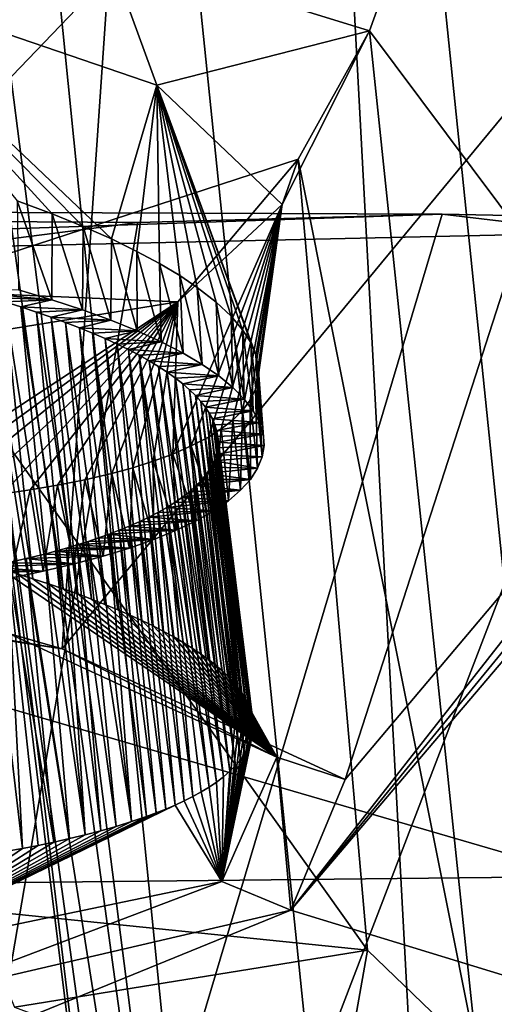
# Model space of a CAD drawing. Header units: metres. Extents: x -147 to 294, y -23 to 81.
# Tile 150 of 256: x 207.31 to 208.53, y 10.1 to 12.63. Entities that reach past the tile are written whole.
import ezdxf

# ---------------------------------------------------------------- set-up
doc = ezdxf.new("R2010")
doc.units = ezdxf.units.M
doc.layers.add('solid_AVA_153', color=7, linetype='CONTINUOUS')

msp = doc.modelspace()

# ---------------------------------------------------------------- linework, layer by layer
at = {"layer": 'solid_AVA_153'}
for points in [[(221.215851, 18.567869, 273.642273), (207.197678, 17.682125, 271.011749), (222.109406, 7.973817, 270.554962)], [(207.197678, 17.682125, 271.011749), (206.91275, 17.6693, 270.939789), (222.109406, 7.973817, 270.554962)], [(206.91275, 17.6693, 270.939789), (206.628098, 17.656187, 270.866791), (207.975296, 7.126532, 267.863281)], [(206.628098, 17.656187, 270.866791), (207.255829, 12.357341, 269.463013), (207.975296, 7.126532, 267.863281)], [(206.91275, 17.6693, 270.939789), (207.975296, 7.126532, 267.863281), (222.109406, 7.973817, 270.554962)], [(206.523483, 17.649658, 270.839233), (207.163498, 7.091622, 267.646393), (207.799469, 7.118044, 267.816742)], [(207.151581, 12.351499, 269.434814), (206.523483, 17.649658, 270.839233), (207.799469, 7.118044, 267.816742)], [(207.916458, 17.42231, 266.441895), (208.542435, 17.456726, 266.608337), (209.22963, 4.661499, 263.523224)], [(207.916458, 17.42231, 266.441895), (208.603088, 4.635914, 263.353302), (207.291779, 17.388544, 266.270386)], [(207.916458, 17.42231, 266.441895), (209.22963, 4.661499, 263.523224), (208.603088, 4.635914, 263.353302)], [(207.291779, 17.388544, 266.270386), (208.603088, 4.635914, 263.353302), (200.473083, 4.58493, 259.966278)], [(208.211578, 12.604602, 205.879364), (208.649384, 13.814728, 200.982254), (207.538162, 12.812824, 204.705048)], [(208.211578, 12.604602, 205.879364), (211.591309, 8.087308, 226.380981), (208.649384, 13.814728, 200.982254)], [(206.074081, 11.2217, 203.521927), (207.014069, 12.84163, 197.264038), (207.540833, 12.747757, 197.529175)], [(208.009674, 10.346313, 206.664001), (210.116821, 12.824021, 196.943481), (211.772171, 9.195923, 210.951874)], [(208.009674, 10.346313, 206.664001), (210.020691, 12.800838, 197.037094), (210.116821, 12.824021, 196.943481)], [(206.833313, 12.750063, 204.270798), (207.665237, 12.465286, 205.034668), (207.538162, 12.812824, 204.705048)], [(207.665237, 12.465286, 205.034668), (208.211578, 12.604602, 205.879364), (207.538162, 12.812824, 204.705048)], [(208.009674, 10.346313, 206.664001), (209.919128, 12.779358, 197.12532), (210.020691, 12.800838, 197.037094)], [(208.009674, 10.346313, 206.664001), (208.148666, 10.682084, 205.299622), (209.919128, 12.779358, 197.12532)], [(208.148666, 10.682084, 205.299622), (208.792297, 12.673282, 197.636612), (209.919128, 12.779358, 197.12532)], [(207.421631, 11.0177, 204.087738), (206.074081, 11.2217, 203.521927), (207.540833, 12.747757, 197.529175)], [(207.548096, 12.07038, 204.883331), (207.665237, 12.465286, 205.034668), (206.833313, 12.750063, 204.270798)], [(207.475784, 12.102441, 204.789429), (207.548096, 12.07038, 204.883331), (206.833313, 12.750063, 204.270798)], [(207.395615, 12.135011, 204.697098), (207.475784, 12.102441, 204.789429), (206.833313, 12.750063, 204.270798)], [(207.30632, 12.168346, 204.606049), (207.395615, 12.135011, 204.697098), (206.833313, 12.750063, 204.270798)], [(207.421631, 11.0177, 204.087738), (207.540833, 12.747757, 197.529175), (208.792297, 12.673282, 197.636612)], [(208.148666, 10.682084, 205.299622), (207.421631, 11.0177, 204.087738), (208.792297, 12.673282, 197.636612)], [(207.665237, 12.465286, 205.034668), (207.98674, 12.158854, 206.095093), (208.211578, 12.604602, 205.879364)], [(207.98674, 12.158854, 206.095093), (208.027893, 12.275404, 207.182938), (208.211578, 12.604602, 205.879364)], [(208.211578, 12.604602, 205.879364), (208.027893, 12.275404, 207.182938), (208.48851, 9.97191, 217.077881)], [(208.211578, 12.604602, 205.879364), (208.48851, 9.97191, 217.077881), (211.591309, 8.087308, 226.380981)], [(207.548096, 12.07038, 204.883331), (207.613495, 12.038525, 204.979309), (207.665237, 12.465286, 205.034668)], [(207.613495, 12.038525, 204.979309), (207.672058, 12.00703, 205.076889), (207.665237, 12.465286, 205.034668)], [(207.919296, 11.772813, 205.881958), (207.98674, 12.158854, 206.095093), (207.665237, 12.465286, 205.034668)], [(207.906158, 11.804112, 205.765823), (207.919296, 11.772813, 205.881958), (207.665237, 12.465286, 205.034668)], [(207.8853, 11.837203, 205.646271), (207.906158, 11.804112, 205.765823), (207.665237, 12.465286, 205.034668)], [(207.855896, 11.871945, 205.523865), (207.8853, 11.837203, 205.646271), (207.665237, 12.465286, 205.034668)], [(207.817245, 11.908217, 205.399384), (207.855896, 11.871945, 205.523865), (207.665237, 12.465286, 205.034668)], [(207.768738, 11.945934, 205.273529), (207.817245, 11.908217, 205.399384), (207.665237, 12.465286, 205.034668)], [(207.723724, 11.976143, 205.175156), (207.768738, 11.945934, 205.273529), (207.665237, 12.465286, 205.034668)], [(207.672058, 12.00703, 205.076889), (207.723724, 11.976143, 205.175156), (207.665237, 12.465286, 205.034668)], [(207.151581, 12.351499, 269.434814), (207.975296, 7.126532, 267.863281), (207.255829, 12.357341, 269.463013)], [(207.151581, 12.351499, 269.434814), (207.871536, 7.121354, 267.835388), (207.975296, 7.126532, 267.863281)], [(207.151581, 12.351499, 269.434814), (207.799469, 7.118044, 267.816742), (207.871536, 7.121354, 267.835388)], [(208.027893, 12.275404, 207.182938), (206.997208, 11.940037, 208.137268), (208.20668, 10.243421, 215.810776)], [(207.719238, 11.909106, 207.181793), (206.997208, 11.940037, 208.137268), (208.027893, 12.275404, 207.182938)], [(207.98674, 12.158854, 206.095093), (207.719238, 11.909106, 207.181793), (208.027893, 12.275404, 207.182938)], [(208.027893, 12.275404, 207.182938), (208.20668, 10.243421, 215.810776), (208.48851, 9.97191, 217.077881)], [(198.564636, 12.172208, 258.458984), (203.499023, 11.967533, 261.50592), (208.397827, 12.134464, 262.973785)], [(207.616394, 12.112623, 262.536255), (198.564636, 12.172208, 258.458984), (208.397827, 12.134464, 262.973785)], [(207.088623, 12.045377, 262.215607), (198.564636, 12.172208, 258.458984), (207.616394, 12.112623, 262.536255)], [(207.30632, 12.168346, 204.606049), (207.309418, 11.939819, 204.539459), (207.394653, 11.914324, 204.625839)], [(207.30632, 12.168346, 204.606049), (207.394653, 11.914324, 204.625839), (207.395615, 12.135011, 204.697098)], [(207.705826, 11.518046, 206.967682), (207.719238, 11.909106, 207.181793), (207.98674, 12.158854, 206.095093)], [(207.75351, 11.538751, 206.866577), (207.705826, 11.518046, 206.967682), (207.98674, 12.158854, 206.095093)], [(207.797485, 11.561716, 206.75824), (207.75351, 11.538751, 206.866577), (207.98674, 12.158854, 206.095093)], [(207.830612, 11.582609, 206.662445), (207.797485, 11.561716, 206.75824), (207.98674, 12.158854, 206.095093)], [(207.859985, 11.605292, 206.56134), (207.830612, 11.582609, 206.662445), (207.98674, 12.158854, 206.095093)], [(207.884872, 11.629727, 206.455093), (207.859985, 11.605292, 206.56134), (207.98674, 12.158854, 206.095093)], [(207.904617, 11.656113, 206.343445), (207.884872, 11.629727, 206.455093), (207.98674, 12.158854, 206.095093)], [(207.918427, 11.6846, 206.226273), (207.904617, 11.656113, 206.343445), (207.98674, 12.158854, 206.095093)], [(207.925491, 11.715121, 206.103943), (207.918427, 11.6846, 206.226273), (207.98674, 12.158854, 206.095093)], [(207.919296, 11.772813, 205.881958), (207.925522, 11.743154, 205.99472), (207.98674, 12.158854, 206.095093)], [(207.925522, 11.743154, 205.99472), (207.925491, 11.715121, 206.103943), (207.98674, 12.158854, 206.095093)], [(208.397827, 12.134464, 262.973785), (203.499023, 11.967533, 261.50592), (208.802444, 12.085988, 263.356964)], [(208.91925, 12.12389, 263.249237), (206.57489, 6.023056, 260.103271), (208.397827, 12.134464, 262.973785)], [(207.616394, 12.112623, 262.536255), (208.397827, 12.134464, 262.973785), (206.57489, 6.023056, 260.103271)], [(208.91925, 12.12389, 263.249237), (210.078873, 5.931274, 262.041626), (206.57489, 6.023056, 260.103271)], [(207.395615, 12.135011, 204.697098), (207.394653, 11.914324, 204.625839), (207.473923, 11.888218, 204.715775)], [(207.395615, 12.135011, 204.697098), (207.473923, 11.888218, 204.715775), (207.475784, 12.102441, 204.789429)], [(208.91925, 12.12389, 263.249237), (208.397827, 12.134464, 262.973785), (208.802444, 12.085988, 263.356964)], [(207.088623, 12.045377, 262.215607), (207.616394, 12.112623, 262.536255), (206.57489, 6.023056, 260.103271)], [(207.475784, 12.102441, 204.789429), (207.473923, 11.888218, 204.715775), (207.546753, 11.861629, 204.808838)], [(207.475784, 12.102441, 204.789429), (207.546753, 11.861629, 204.808838), (207.548096, 12.07038, 204.883331)], [(208.802444, 12.085988, 263.356964), (203.499023, 11.967533, 261.50592), (208.7677, 10.432701, 263.776947)], [(207.548096, 12.07038, 204.883331), (207.546753, 11.861629, 204.808838), (207.614243, 11.834091, 204.906677)], [(207.548096, 12.07038, 204.883331), (207.614243, 11.834091, 204.906677), (207.613495, 12.038525, 204.979309)], [(207.613495, 12.038525, 204.979309), (207.614243, 11.834091, 204.906677), (207.676239, 11.805746, 205.008759)], [(207.613495, 12.038525, 204.979309), (207.676239, 11.805746, 205.008759), (207.672058, 12.00703, 205.076889)], [(207.672058, 12.00703, 205.076889), (207.676239, 11.805746, 205.008759), (207.732254, 11.776855, 205.11412)], [(207.672058, 12.00703, 205.076889), (207.732254, 11.776855, 205.11412), (207.723724, 11.976143, 205.175156)], [(203.499023, 11.967533, 261.50592), (200.681549, 10.346889, 260.555847), (208.7677, 10.432701, 263.776947)], [(207.723724, 11.976143, 205.175156), (207.732254, 11.776855, 205.11412), (207.781815, 11.747681, 205.221771)], [(207.723724, 11.976143, 205.175156), (207.781815, 11.747681, 205.221771), (207.768738, 11.945934, 205.273529)], [(207.719238, 11.909106, 207.181793), (206.93013, 11.781378, 208.017426), (206.997208, 11.940037, 208.137268)], [(208.20668, 10.243421, 215.810776), (206.997208, 11.940037, 208.137268), (207.192795, 10.347186, 214.925079)], [(207.394653, 11.914324, 204.625839), (207.309418, 11.939819, 204.539459), (207.187439, 11.933448, 204.584503)], [(207.768738, 11.945934, 205.273529), (207.781815, 11.747681, 205.221771), (207.824448, 11.71848, 205.33078)], [(207.768738, 11.945934, 205.273529), (207.824448, 11.71848, 205.33078), (207.817245, 11.908217, 205.399384)], [(207.394653, 11.914324, 204.625839), (207.187439, 11.933448, 204.584503), (207.231445, 11.921123, 204.625687)], [(207.231445, 11.921123, 204.625687), (207.305557, 11.210521, 204.436691), (207.346481, 11.197793, 204.47641)], [(207.274139, 11.908542, 204.668152), (207.231445, 11.921123, 204.625687), (207.346481, 11.197793, 204.47641)], [(207.394653, 11.914324, 204.625839), (207.231445, 11.921123, 204.625687), (207.274139, 11.908542, 204.668152)], [(207.394653, 11.914324, 204.625839), (207.274139, 11.908542, 204.668152), (207.31543, 11.895727, 204.711823)], [(207.473923, 11.888218, 204.715775), (207.394653, 11.914324, 204.625839), (207.31543, 11.895727, 204.711823)], [(206.922638, 11.385698, 207.82872), (206.93013, 11.781378, 208.017426), (207.719238, 11.909106, 207.181793)], [(207.004562, 11.390306, 207.773819), (206.922638, 11.385698, 207.82872), (207.719238, 11.909106, 207.181793)], [(207.090103, 11.39664, 207.710754), (207.004562, 11.390306, 207.773819), (207.719238, 11.909106, 207.181793)], [(207.178833, 11.40503, 207.638367), (207.090103, 11.39664, 207.710754), (207.719238, 11.909106, 207.181793)], [(207.270126, 11.415907, 207.555374), (207.178833, 11.40503, 207.638367), (207.719238, 11.909106, 207.181793)], [(207.339737, 11.425958, 207.485413), (207.270126, 11.415907, 207.555374), (207.719238, 11.909106, 207.181793)], [(207.274139, 11.908542, 204.668152), (207.346481, 11.197793, 204.47641), (207.386124, 11.184883, 204.517197)], [(207.31543, 11.895727, 204.711823), (207.274139, 11.908542, 204.668152), (207.386124, 11.184883, 204.517197)], [(207.31543, 11.895727, 204.711823), (207.386124, 11.184883, 204.517197), (207.424469, 11.171807, 204.558975)], [(207.355286, 11.882696, 204.756638), (207.31543, 11.895727, 204.711823), (207.424469, 11.171807, 204.558975)], [(207.473923, 11.888218, 204.715775), (207.31543, 11.895727, 204.711823), (207.355286, 11.882696, 204.756638)], [(207.40976, 11.437821, 207.408295), (207.339737, 11.425958, 207.485413), (207.719238, 11.909106, 207.181793)], [(207.473923, 11.888218, 204.715775), (207.355286, 11.882696, 204.756638), (207.393646, 11.869466, 204.802521)], [(207.546753, 11.861629, 204.808838), (207.473923, 11.888218, 204.715775), (207.393646, 11.869466, 204.802521)], [(207.479736, 11.451789, 207.323273), (207.40976, 11.437821, 207.408295), (207.719238, 11.909106, 207.181793)], [(207.548874, 11.468052, 207.229889), (207.479736, 11.451789, 207.323273), (207.719238, 11.909106, 207.181793)], [(207.602951, 11.482883, 207.148804), (207.548874, 11.468052, 207.229889), (207.719238, 11.909106, 207.181793)], [(207.655334, 11.49944, 207.061768), (207.602951, 11.482883, 207.148804), (207.719238, 11.909106, 207.181793)], [(207.705826, 11.518046, 206.967682), (207.655334, 11.49944, 207.061768), (207.719238, 11.909106, 207.181793)], [(207.817245, 11.908217, 205.399384), (207.824448, 11.71848, 205.33078), (207.860306, 11.688998, 205.442108)], [(207.817245, 11.908217, 205.399384), (207.860306, 11.688998, 205.442108), (207.855896, 11.871945, 205.523865)], [(207.355286, 11.882696, 204.756638), (207.424469, 11.171807, 204.558975), (207.461472, 11.15858, 204.60173)], [(207.393646, 11.869466, 204.802521), (207.355286, 11.882696, 204.756638), (207.461472, 11.15858, 204.60173)], [(207.393646, 11.869466, 204.802521), (207.461472, 11.15858, 204.60173), (207.497116, 11.145218, 204.645386)], [(207.430496, 11.856042, 204.849457), (207.393646, 11.869466, 204.802521), (207.497116, 11.145218, 204.645386)], [(207.546753, 11.861629, 204.808838), (207.393646, 11.869466, 204.802521), (207.430496, 11.856042, 204.849457)], [(207.546753, 11.861629, 204.808838), (207.430496, 11.856042, 204.849457), (207.465958, 11.842391, 204.897568)], [(207.614243, 11.834091, 204.906677), (207.546753, 11.861629, 204.808838), (207.465958, 11.842391, 204.897568)], [(207.855896, 11.871945, 205.523865), (207.860306, 11.688998, 205.442108), (207.889786, 11.659003, 205.55661)], [(207.855896, 11.871945, 205.523865), (207.889786, 11.659003, 205.55661), (207.8853, 11.837203, 205.646271)], [(207.430496, 11.856042, 204.849457), (207.497116, 11.145218, 204.645386), (207.531403, 11.131722, 204.689941)], [(207.465958, 11.842391, 204.897568), (207.430496, 11.856042, 204.849457), (207.531403, 11.131722, 204.689941)], [(207.465958, 11.842391, 204.897568), (207.531403, 11.131722, 204.689941), (207.564407, 11.118067, 204.735489)], [(207.499939, 11.828538, 204.946747), (207.465958, 11.842391, 204.897568), (207.564407, 11.118067, 204.735489)], [(207.614243, 11.834091, 204.906677), (207.465958, 11.842391, 204.897568), (207.499939, 11.828538, 204.946747)], [(207.8853, 11.837203, 205.646271), (207.889786, 11.659003, 205.55661), (207.91272, 11.628791, 205.673141)], [(207.8853, 11.837203, 205.646271), (207.91272, 11.628791, 205.673141), (207.906158, 11.804112, 205.765823)], [(207.614243, 11.834091, 204.906677), (207.499939, 11.828538, 204.946747), (207.532379, 11.814516, 204.996902)], [(207.499939, 11.828538, 204.946747), (207.564407, 11.118067, 204.735489), (207.596069, 11.104275, 204.781921)], [(207.532379, 11.814516, 204.996902), (207.499939, 11.828538, 204.946747), (207.596069, 11.104275, 204.781921)], [(207.676239, 11.805746, 205.008759), (207.614243, 11.834091, 204.906677), (207.532379, 11.814516, 204.996902)], [(207.532379, 11.814516, 204.996902), (207.596069, 11.104275, 204.781921), (207.626328, 11.090366, 204.829208)], [(207.563156, 11.800355, 205.047913), (207.532379, 11.814516, 204.996902), (207.626328, 11.090366, 204.829208)], [(207.676239, 11.805746, 205.008759), (207.532379, 11.814516, 204.996902), (207.563156, 11.800355, 205.047913)], [(207.676239, 11.805746, 205.008759), (207.563156, 11.800355, 205.047913), (207.592239, 11.786089, 205.099655)], [(207.563156, 11.800355, 205.047913), (207.626328, 11.090366, 204.829208), (207.655136, 11.076362, 204.877243)], [(207.592239, 11.786089, 205.099655), (207.563156, 11.800355, 205.047913), (207.655136, 11.076362, 204.877243)], [(207.732254, 11.776855, 205.11412), (207.676239, 11.805746, 205.008759), (207.592239, 11.786089, 205.099655)], [(207.592239, 11.786089, 205.099655), (207.655136, 11.076362, 204.877243), (207.682449, 11.062285, 204.925964)], [(207.619614, 11.771716, 205.15213), (207.592239, 11.786089, 205.099655), (207.682449, 11.062285, 204.925964)], [(207.732254, 11.776855, 205.11412), (207.592239, 11.786089, 205.099655), (207.619614, 11.771716, 205.15213)], [(207.906158, 11.804112, 205.765823), (207.91272, 11.628791, 205.673141), (207.928925, 11.598658, 205.790558)], [(207.906158, 11.804112, 205.765823), (207.928925, 11.598658, 205.790558), (207.919296, 11.772813, 205.881958)], [(207.732254, 11.776855, 205.11412), (207.619614, 11.771716, 205.15213), (207.64534, 11.757216, 205.205414)], [(207.619614, 11.771716, 205.15213), (207.682449, 11.062285, 204.925964), (207.708252, 11.048145, 204.975327)], [(207.619614, 11.771716, 205.15213), (207.708252, 11.048145, 204.975327), (207.73259, 11.033924, 205.025406)], [(207.64534, 11.757216, 205.205414), (207.619614, 11.771716, 205.15213), (207.73259, 11.033924, 205.025406)], [(207.781815, 11.747681, 205.221771), (207.732254, 11.776855, 205.11412), (207.64534, 11.757216, 205.205414)], [(207.919296, 11.772813, 205.881958), (207.928925, 11.598658, 205.790558), (207.938248, 11.568898, 205.9077)], [(207.919296, 11.772813, 205.881958), (207.938248, 11.568898, 205.9077), (207.925522, 11.743154, 205.99472)], [(207.64534, 11.757216, 205.205414), (207.73259, 11.033924, 205.025406), (207.755463, 11.019617, 205.076202)], [(207.669418, 11.742586, 205.259521), (207.64534, 11.757216, 205.205414), (207.755463, 11.019617, 205.076202)], [(207.781815, 11.747681, 205.221771), (207.64534, 11.757216, 205.205414), (207.669418, 11.742586, 205.259521)], [(207.781815, 11.747681, 205.221771), (207.669418, 11.742586, 205.259521), (207.691833, 11.727839, 205.314392)], [(207.669418, 11.742586, 205.259521), (207.755463, 11.019617, 205.076202), (207.776871, 11.005235, 205.12767)], [(207.691833, 11.727839, 205.314392), (207.669418, 11.742586, 205.259521), (207.776871, 11.005235, 205.12767)], [(207.824448, 11.71848, 205.33078), (207.781815, 11.747681, 205.221771), (207.691833, 11.727839, 205.314392)], [(207.925522, 11.743154, 205.99472), (207.940491, 11.539675, 206.023956), (207.925491, 11.715121, 206.103943)], [(207.925522, 11.743154, 205.99472), (207.938248, 11.568898, 205.9077), (207.940491, 11.539675, 206.023956)], [(207.691833, 11.727839, 205.314392), (207.776871, 11.005235, 205.12767), (207.796799, 10.990788, 205.179794)], [(207.71257, 11.712992, 205.369965), (207.691833, 11.727839, 205.314392), (207.796799, 10.990788, 205.179794)], [(207.824448, 11.71848, 205.33078), (207.691833, 11.727839, 205.314392), (207.71257, 11.712992, 205.369965)], [(207.824448, 11.71848, 205.33078), (207.71257, 11.712992, 205.369965), (207.731583, 11.698066, 205.426163)], [(207.71257, 11.712992, 205.369965), (207.796799, 10.990788, 205.179794), (207.815216, 10.976289, 205.232513)], [(207.731583, 11.698066, 205.426163), (207.71257, 11.712992, 205.369965), (207.815216, 10.976289, 205.232513)], [(207.860306, 11.688998, 205.442108), (207.824448, 11.71848, 205.33078), (207.731583, 11.698066, 205.426163)], [(207.925491, 11.715121, 206.103943), (207.935608, 11.510465, 206.141403), (207.918427, 11.6846, 206.226273)], [(207.925491, 11.715121, 206.103943), (207.940491, 11.539675, 206.023956), (207.935608, 11.510465, 206.141403)], [(207.731583, 11.698066, 205.426163), (207.815216, 10.976289, 205.232513), (207.832092, 10.961758, 205.285767)], [(207.748825, 11.683099, 205.482834), (207.731583, 11.698066, 205.426163), (207.832092, 10.961758, 205.285767)], [(207.860306, 11.688998, 205.442108), (207.731583, 11.698066, 205.426163), (207.748825, 11.683099, 205.482834)], [(207.860306, 11.688998, 205.442108), (207.748825, 11.683099, 205.482834), (207.764267, 11.668111, 205.539917)], [(207.889786, 11.659003, 205.55661), (207.860306, 11.688998, 205.442108), (207.764267, 11.668111, 205.539917)], [(207.918427, 11.6846, 206.226273), (207.923828, 11.48142, 206.259415), (207.904617, 11.656113, 206.343445)], [(207.918427, 11.6846, 206.226273), (207.935608, 11.510465, 206.141403), (207.923828, 11.48142, 206.259415)], [(207.748825, 11.683099, 205.482834), (207.832092, 10.961758, 205.285767), (207.847397, 10.947219, 205.339432)], [(207.764267, 11.668111, 205.539917), (207.748825, 11.683099, 205.482834), (207.847397, 10.947219, 205.339432)], [(207.764267, 11.668111, 205.539917), (207.847397, 10.947219, 205.339432), (207.861099, 10.932697, 205.393448)], [(207.777878, 11.653114, 205.597351), (207.764267, 11.668111, 205.539917), (207.861099, 10.932697, 205.393448)], [(207.889786, 11.659003, 205.55661), (207.764267, 11.668111, 205.539917), (207.777878, 11.653114, 205.597351)], [(207.889786, 11.659003, 205.55661), (207.777878, 11.653114, 205.597351), (207.789688, 11.638112, 205.655151)], [(207.91272, 11.628791, 205.673141), (207.889786, 11.659003, 205.55661), (207.789688, 11.638112, 205.655151)], [(207.777878, 11.653114, 205.597351), (207.861099, 10.932697, 205.393448), (207.873169, 10.918204, 205.447754)], [(207.789688, 11.638112, 205.655151), (207.777878, 11.653114, 205.597351), (207.873169, 10.918204, 205.447754)], [(207.789688, 11.638112, 205.655151), (207.873169, 10.918204, 205.447754), (207.883621, 10.903752, 205.502335)], [(207.799667, 11.623105, 205.713287), (207.789688, 11.638112, 205.655151), (207.883621, 10.903752, 205.502335)], [(207.91272, 11.628791, 205.673141), (207.789688, 11.638112, 205.655151), (207.799667, 11.623105, 205.713287)], [(207.904617, 11.656113, 206.343445), (207.905319, 11.452826, 206.376831), (207.884872, 11.629727, 206.455093)], [(207.904617, 11.656113, 206.343445), (207.923828, 11.48142, 206.259415), (207.905319, 11.452826, 206.376831)], [(207.91272, 11.628791, 205.673141), (207.799667, 11.623105, 205.713287), (207.807846, 11.608095, 205.771744)], [(207.799667, 11.623105, 205.713287), (207.883621, 10.903752, 205.502335), (207.892441, 10.88935, 205.557114)], [(207.807846, 11.608095, 205.771744), (207.799667, 11.623105, 205.713287), (207.892441, 10.88935, 205.557114)], [(207.928925, 11.598658, 205.790558), (207.91272, 11.628791, 205.673141), (207.807846, 11.608095, 205.771744)], [(207.807846, 11.608095, 205.771744), (207.892441, 10.88935, 205.557114), (207.899643, 10.875013, 205.612061)], [(207.814178, 11.593098, 205.83049), (207.807846, 11.608095, 205.771744), (207.899643, 10.875013, 205.612061)], [(207.928925, 11.598658, 205.790558), (207.807846, 11.608095, 205.771744), (207.814178, 11.593098, 205.83049)], [(207.884872, 11.629727, 206.455093), (207.88031, 11.424972, 206.492462), (207.859985, 11.605292, 206.56134)], [(207.884872, 11.629727, 206.455093), (207.905319, 11.452826, 206.376831), (207.88031, 11.424972, 206.492462)], [(207.830612, 11.582609, 206.662445), (207.810944, 11.372162, 206.715637), (207.797485, 11.561716, 206.75824)], [(207.830612, 11.582609, 206.662445), (207.848999, 11.398143, 206.605148), (207.810944, 11.372162, 206.715637)], [(207.928925, 11.598658, 205.790558), (207.814178, 11.593098, 205.83049), (207.81868, 11.578127, 205.88945)], [(207.814178, 11.593098, 205.83049), (207.899643, 10.875013, 205.612061), (207.905884, 10.858711, 205.675049)], [(207.81868, 11.578127, 205.88945), (207.814178, 11.593098, 205.83049), (207.905884, 10.858711, 205.675049)], [(207.938248, 11.568898, 205.9077), (207.928925, 11.598658, 205.790558), (207.81868, 11.578127, 205.88945)], [(207.859985, 11.605292, 206.56134), (207.848999, 11.398143, 206.605148), (207.830612, 11.582609, 206.662445)], [(207.859985, 11.605292, 206.56134), (207.88031, 11.424972, 206.492462), (207.848999, 11.398143, 206.605148)], [(207.797485, 11.561716, 206.75824), (207.810944, 11.372162, 206.715637), (207.75351, 11.538751, 206.866577)], [(207.81868, 11.578127, 205.88945), (207.905884, 10.858711, 205.675049), (207.910034, 10.84249, 205.738235)], [(207.821335, 11.563203, 205.948547), (207.81868, 11.578127, 205.88945), (207.910034, 10.84249, 205.738235)], [(207.938248, 11.568898, 205.9077), (207.81868, 11.578127, 205.88945), (207.821335, 11.563203, 205.948547)], [(207.938248, 11.568898, 205.9077), (207.821335, 11.563203, 205.948547), (207.822159, 11.548352, 206.00769)], [(207.821335, 11.563203, 205.948547), (207.910034, 10.84249, 205.738235), (207.912079, 10.826354, 205.801636)], [(207.822159, 11.548352, 206.00769), (207.821335, 11.563203, 205.948547), (207.912079, 10.826354, 205.801636)], [(207.940491, 11.539675, 206.023956), (207.938248, 11.568898, 205.9077), (207.822159, 11.548352, 206.00769)], [(207.75351, 11.538751, 206.866577), (207.765945, 11.346796, 206.824936), (207.705826, 11.518046, 206.967682)], [(207.75351, 11.538751, 206.866577), (207.810944, 11.372162, 206.715637), (207.765945, 11.346796, 206.824936)], [(207.940491, 11.539675, 206.023956), (207.821152, 11.533596, 206.066772), (207.817764, 11.516942, 206.13385)], [(207.935608, 11.510465, 206.141403), (207.940491, 11.539675, 206.023956), (207.817764, 11.516942, 206.13385)], [(207.817764, 11.516942, 206.13385), (207.821152, 11.533596, 206.066772), (207.909821, 10.79436, 205.92897)], [(207.821152, 11.533596, 206.066772), (207.822159, 11.548352, 206.00769), (207.912018, 10.81031, 205.865219)], [(207.940491, 11.539675, 206.023956), (207.822159, 11.548352, 206.00769), (207.821152, 11.533596, 206.066772)], [(207.821152, 11.533596, 206.066772), (207.912018, 10.81031, 205.865219), (207.909821, 10.79436, 205.92897)], [(207.822159, 11.548352, 206.00769), (207.912079, 10.826354, 205.801636), (207.912018, 10.81031, 205.865219)], [(207.705826, 11.518046, 206.967682), (207.714539, 11.322251, 206.932144), (207.655334, 11.49944, 207.061768)], [(207.705826, 11.518046, 206.967682), (207.765945, 11.346796, 206.824936), (207.714539, 11.322251, 206.932144)], [(207.812012, 11.50046, 206.200668), (207.817764, 11.516942, 206.13385), (207.905487, 10.778533, 205.992798)], [(207.935608, 11.510465, 206.141403), (207.817764, 11.516942, 206.13385), (207.812012, 11.50046, 206.200668)], [(207.923828, 11.48142, 206.259415), (207.935608, 11.510465, 206.141403), (207.812012, 11.50046, 206.200668)], [(207.817764, 11.516942, 206.13385), (207.909821, 10.79436, 205.92897), (207.905487, 10.778533, 205.992798)], [(207.602951, 11.482883, 207.148804), (207.594513, 11.276446, 207.136658), (207.548874, 11.468052, 207.229889)], [(207.602951, 11.482883, 207.148804), (207.657211, 11.298732, 207.036362), (207.594513, 11.276446, 207.136658)], [(207.655334, 11.49944, 207.061768), (207.657211, 11.298732, 207.036362), (207.602951, 11.482883, 207.148804)], [(207.655334, 11.49944, 207.061768), (207.714539, 11.322251, 206.932144), (207.657211, 11.298732, 207.036362)], [(207.793564, 11.468245, 206.332565), (207.803925, 11.484208, 206.266998), (207.890381, 10.747508, 206.119583)], [(207.923828, 11.48142, 206.259415), (207.803925, 11.484208, 206.266998), (207.793564, 11.468245, 206.332565)], [(207.905319, 11.452826, 206.376831), (207.923828, 11.48142, 206.259415), (207.793564, 11.468245, 206.332565)], [(207.803925, 11.484208, 206.266998), (207.812012, 11.50046, 206.200668), (207.898987, 10.762895, 206.056427)], [(207.923828, 11.48142, 206.259415), (207.812012, 11.50046, 206.200668), (207.803925, 11.484208, 206.266998)], [(207.803925, 11.484208, 206.266998), (207.898987, 10.762895, 206.056427), (207.890381, 10.747508, 206.119583)], [(207.812012, 11.50046, 206.200668), (207.905487, 10.778533, 205.992798), (207.898987, 10.762895, 206.056427)], [(207.548874, 11.468052, 207.229889), (207.526672, 11.255516, 207.232529), (207.479736, 11.451789, 207.323273)], [(207.548874, 11.468052, 207.229889), (207.594513, 11.276446, 207.136658), (207.526672, 11.255516, 207.232529)], [(207.781036, 11.452578, 206.397339), (207.793564, 11.468245, 206.332565), (207.879761, 10.73244, 206.181992)], [(207.905319, 11.452826, 206.376831), (207.793564, 11.468245, 206.332565), (207.781036, 11.452578, 206.397339)], [(207.793564, 11.468245, 206.332565), (207.890381, 10.747508, 206.119583), (207.879761, 10.73244, 206.181992)], [(207.40976, 11.437821, 207.408295), (207.372818, 11.216881, 207.414886), (207.339737, 11.425958, 207.485413)], [(207.40976, 11.437821, 207.408295), (207.452652, 11.235636, 207.325394), (207.372818, 11.216881, 207.414886)], [(207.479736, 11.451789, 207.323273), (207.452652, 11.235636, 207.325394), (207.40976, 11.437821, 207.408295)], [(207.479736, 11.451789, 207.323273), (207.526672, 11.255516, 207.232529), (207.452652, 11.235636, 207.325394)], [(207.74968, 11.42213, 206.524506), (207.766357, 11.43716, 206.461517), (207.852631, 10.703184, 206.304871)], [(207.88031, 11.424972, 206.492462), (207.766357, 11.43716, 206.461517), (207.74968, 11.42213, 206.524506)], [(207.905319, 11.452826, 206.376831), (207.781036, 11.452578, 206.397339), (207.766357, 11.43716, 206.461517)], [(207.88031, 11.424972, 206.492462), (207.905319, 11.452826, 206.376831), (207.766357, 11.43716, 206.461517)], [(207.766357, 11.43716, 206.461517), (207.781036, 11.452578, 206.397339), (207.867172, 10.717682, 206.243683)], [(207.766357, 11.43716, 206.461517), (207.867172, 10.717682, 206.243683), (207.852631, 10.703184, 206.304871)], [(207.781036, 11.452578, 206.397339), (207.879761, 10.73244, 206.181992), (207.867172, 10.717682, 206.243683)], [(207.339737, 11.425958, 207.485413), (207.287811, 11.199409, 207.50029), (207.270126, 11.415907, 207.555374)], [(207.339737, 11.425958, 207.485413), (207.372818, 11.216881, 207.414886), (207.287811, 11.199409, 207.50029)], [(207.711411, 11.393745, 206.644684), (207.731277, 11.407621, 206.585709), (207.818375, 10.675484, 206.423477)], [(207.848999, 11.398143, 206.605148), (207.731277, 11.407621, 206.585709), (207.711411, 11.393745, 206.644684)], [(207.88031, 11.424972, 206.492462), (207.74968, 11.42213, 206.524506), (207.731277, 11.407621, 206.585709)], [(207.848999, 11.398143, 206.605148), (207.88031, 11.424972, 206.492462), (207.731277, 11.407621, 206.585709)], [(207.731277, 11.407621, 206.585709), (207.74968, 11.42213, 206.524506), (207.836288, 10.689076, 206.36499)], [(207.731277, 11.407621, 206.585709), (207.836288, 10.689076, 206.36499), (207.818375, 10.675484, 206.423477)], [(207.74968, 11.42213, 206.524506), (207.852631, 10.703184, 206.304871), (207.836288, 10.689076, 206.36499)], [(207.667755, 11.367722, 206.756424), (207.690247, 11.380482, 206.701431), (207.757492, 10.638356, 206.586273)], [(207.810944, 11.372162, 206.715637), (207.690247, 11.380482, 206.701431), (207.667755, 11.367722, 206.756424)], [(207.848999, 11.398143, 206.605148), (207.711411, 11.393745, 206.644684), (207.690247, 11.380482, 206.701431)], [(207.810944, 11.372162, 206.715637), (207.848999, 11.398143, 206.605148), (207.690247, 11.380482, 206.701431)], [(207.690247, 11.380482, 206.701431), (207.711411, 11.393745, 206.644684), (207.799179, 10.662502, 206.479843)], [(207.690247, 11.380482, 206.701431), (207.799179, 10.662502, 206.479843), (207.7789, 10.650165, 206.533951)], [(207.690247, 11.380482, 206.701431), (207.7789, 10.650165, 206.533951), (207.757492, 10.638356, 206.586273)], [(207.711411, 11.393745, 206.644684), (207.818375, 10.675484, 206.423477), (207.799179, 10.662502, 206.479843)], [(207.619537, 11.343796, 206.860626), (207.644119, 11.355486, 206.809525), (207.711807, 10.616266, 206.685699)], [(207.765945, 11.346796, 206.824936), (207.644119, 11.355486, 206.809525), (207.619537, 11.343796, 206.860626)], [(207.810944, 11.372162, 206.715637), (207.667755, 11.367722, 206.756424), (207.644119, 11.355486, 206.809525)], [(207.765945, 11.346796, 206.824936), (207.810944, 11.372162, 206.715637), (207.644119, 11.355486, 206.809525)], [(207.644119, 11.355486, 206.809525), (207.667755, 11.367722, 206.756424), (207.735077, 10.627059, 206.636871)], [(207.644119, 11.355486, 206.809525), (207.735077, 10.627059, 206.636871), (207.711807, 10.616266, 206.685699)], [(207.667755, 11.367722, 206.756424), (207.757492, 10.638356, 206.586273), (207.735077, 10.627059, 206.636871)], [(207.56839, 11.322106, 206.956482), (207.594238, 11.332669, 206.909622), (207.663223, 10.596167, 206.777954)], [(207.714539, 11.322251, 206.932144), (207.594238, 11.332669, 206.909622), (207.56839, 11.322106, 206.956482)], [(207.765945, 11.346796, 206.824936), (207.619537, 11.343796, 206.860626), (207.594238, 11.332669, 206.909622)], [(207.714539, 11.322251, 206.932144), (207.765945, 11.346796, 206.824936), (207.594238, 11.332669, 206.909622)], [(207.594238, 11.332669, 206.909622), (207.619537, 11.343796, 206.860626), (207.687805, 10.605969, 206.732727)], [(207.594238, 11.332669, 206.909622), (207.687805, 10.605969, 206.732727), (207.663223, 10.596167, 206.777954)], [(207.619537, 11.343796, 206.860626), (207.711807, 10.616266, 206.685699), (207.687805, 10.605969, 206.732727)], [(207.515305, 11.302512, 207.044342), (207.542068, 11.312067, 207.001328), (207.599884, 10.57376, 206.883286)], [(207.657211, 11.298732, 207.036362), (207.542068, 11.312067, 207.001328), (207.515305, 11.302512, 207.044342)], [(207.714539, 11.322251, 206.932144), (207.56839, 11.322106, 206.956482), (207.542068, 11.312067, 207.001328)], [(207.657211, 11.298732, 207.036362), (207.714539, 11.322251, 206.932144), (207.542068, 11.312067, 207.001328)], [(207.542068, 11.312067, 207.001328), (207.56839, 11.322106, 206.956482), (207.638184, 10.586861, 206.82135)], [(207.542068, 11.312067, 207.001328), (207.638184, 10.586861, 206.82135), (207.599884, 10.57376, 206.883286)], [(207.56839, 11.322106, 206.956482), (207.663223, 10.596167, 206.777954), (207.638184, 10.586861, 206.82135)], [(207.43277, 11.276423, 207.163559), (207.460571, 11.284698, 207.125427), (207.520981, 10.550254, 206.997086)], [(207.594513, 11.276446, 207.136658), (207.460571, 11.284698, 207.125427), (207.43277, 11.276423, 207.163559)], [(207.657211, 11.298732, 207.036362), (207.488144, 11.293401, 207.085663), (207.460571, 11.284698, 207.125427)], [(207.594513, 11.276446, 207.136658), (207.657211, 11.298732, 207.036362), (207.460571, 11.284698, 207.125427)], [(207.460571, 11.284698, 207.125427), (207.488144, 11.293401, 207.085663), (207.56076, 10.561584, 206.941788)], [(207.460571, 11.284698, 207.125427), (207.56076, 10.561584, 206.941788), (207.520981, 10.550254, 206.997086)], [(207.488144, 11.293401, 207.085663), (207.515305, 11.302512, 207.044342), (207.599884, 10.57376, 206.883286)], [(207.657211, 11.298732, 207.036362), (207.515305, 11.302512, 207.044342), (207.488144, 11.293401, 207.085663)], [(207.488144, 11.293401, 207.085663), (207.599884, 10.57376, 206.883286), (207.56076, 10.561584, 206.941788)], [(207.328995, 11.249249, 207.291061), (207.376755, 11.261091, 207.235016), (207.440582, 10.530113, 207.098053)], [(207.526672, 11.255516, 207.232529), (207.376755, 11.261091, 207.235016), (207.328995, 11.249249, 207.291061)], [(207.452652, 11.235636, 207.325394), (207.526672, 11.255516, 207.232529), (207.328995, 11.249249, 207.291061)], [(207.376755, 11.261091, 207.235016), (207.404816, 11.268563, 207.200043), (207.480881, 10.539791, 207.049088)], [(207.526672, 11.255516, 207.232529), (207.404816, 11.268563, 207.200043), (207.376755, 11.261091, 207.235016)], [(207.376755, 11.261091, 207.235016), (207.480881, 10.539791, 207.049088), (207.440582, 10.530113, 207.098053)], [(207.594513, 11.276446, 207.136658), (207.43277, 11.276423, 207.163559), (207.404816, 11.268563, 207.200043)], [(207.526672, 11.255516, 207.232529), (207.594513, 11.276446, 207.136658), (207.404816, 11.268563, 207.200043)], [(207.404816, 11.268563, 207.200043), (207.43277, 11.276423, 207.163559), (207.480881, 10.539791, 207.049088)], [(207.43277, 11.276423, 207.163559), (207.520981, 10.550254, 206.997086), (207.480881, 10.539791, 207.049088)], [(206.057327, 11.24153, 203.722641), (206.074081, 11.2217, 203.521927), (207.421631, 11.0177, 204.087738)], [(207.284851, 11.056964, 204.23317), (206.057327, 11.24153, 203.722641), (207.421631, 11.0177, 204.087738)], [(207.372818, 11.216881, 207.414886), (207.233658, 11.228427, 207.391785), (207.18631, 11.219291, 207.437027)], [(207.233658, 11.228427, 207.391785), (207.281204, 11.238379, 207.343262), (207.319382, 10.505209, 207.22879)], [(207.452652, 11.235636, 207.325394), (207.281204, 11.238379, 207.343262), (207.233658, 11.228427, 207.391785)], [(207.372818, 11.216881, 207.414886), (207.452652, 11.235636, 207.325394), (207.233658, 11.228427, 207.391785)], [(207.233658, 11.228427, 207.391785), (207.319382, 10.505209, 207.22879), (207.279312, 10.498158, 207.26738)], [(207.281204, 11.238379, 207.343262), (207.328995, 11.249249, 207.291061), (207.400085, 10.521133, 207.144302)], [(207.452652, 11.235636, 207.325394), (207.328995, 11.249249, 207.291061), (207.281204, 11.238379, 207.343262)], [(207.281204, 11.238379, 207.343262), (207.400085, 10.521133, 207.144302), (207.359634, 10.512845, 207.187851)], [(207.281204, 11.238379, 207.343262), (207.359634, 10.512845, 207.187851), (207.319382, 10.505209, 207.22879)], [(207.328995, 11.249249, 207.291061), (207.440582, 10.530113, 207.098053), (207.400085, 10.521133, 207.144302)], [(207.372818, 11.216881, 207.414886), (207.18631, 11.219291, 207.437027), (207.13945, 11.210933, 207.479095)], [(207.287811, 11.199409, 207.50029), (207.372818, 11.216881, 207.414886), (207.13945, 11.210933, 207.479095)], [(207.263443, 11.223045, 204.398087), (207.284851, 11.056964, 204.23317), (207.973724, 10.739268, 205.341248)], [(207.305557, 11.210521, 204.436691), (207.263443, 11.223045, 204.398087), (207.973724, 10.739268, 205.341248)], [(207.346481, 11.197793, 204.47641), (207.305557, 11.210521, 204.436691), (207.973724, 10.739268, 205.341248)], [(207.386124, 11.184883, 204.517197), (207.346481, 11.197793, 204.47641), (207.973724, 10.739268, 205.341248)], [(207.424469, 11.171807, 204.558975), (207.386124, 11.184883, 204.517197), (207.973724, 10.739268, 205.341248)], [(207.461472, 11.15858, 204.60173), (207.424469, 11.171807, 204.558975), (207.973724, 10.739268, 205.341248)], [(207.497116, 11.145218, 204.645386), (207.461472, 11.15858, 204.60173), (207.973724, 10.739268, 205.341248)], [(207.531403, 11.131722, 204.689941), (207.497116, 11.145218, 204.645386), (207.973724, 10.739268, 205.341248)], [(207.564407, 11.118067, 204.735489), (207.531403, 11.131722, 204.689941), (207.973724, 10.739268, 205.341248)], [(207.596069, 11.104275, 204.781921), (207.564407, 11.118067, 204.735489), (207.973724, 10.739268, 205.341248)], [(207.626328, 11.090366, 204.829208), (207.596069, 11.104275, 204.781921), (207.973724, 10.739268, 205.341248)], [(207.655136, 11.076362, 204.877243), (207.626328, 11.090366, 204.829208), (207.973724, 10.739268, 205.341248)], [(207.973724, 10.739268, 205.341248), (207.284851, 11.056964, 204.23317), (207.421631, 11.0177, 204.087738)], [(207.682449, 11.062285, 204.925964), (207.655136, 11.076362, 204.877243), (207.973724, 10.739268, 205.341248)], [(207.708252, 11.048145, 204.975327), (207.682449, 11.062285, 204.925964), (207.973724, 10.739268, 205.341248)], [(207.73259, 11.033924, 205.025406), (207.708252, 11.048145, 204.975327), (207.973724, 10.739268, 205.341248)], [(207.755463, 11.019617, 205.076202), (207.73259, 11.033924, 205.025406), (207.973724, 10.739268, 205.341248)], [(207.973724, 10.739268, 205.341248), (207.421631, 11.0177, 204.087738), (208.148666, 10.682084, 205.299622)], [(207.776871, 11.005235, 205.12767), (207.755463, 11.019617, 205.076202), (207.973724, 10.739268, 205.341248)], [(207.796799, 10.990788, 205.179794), (207.776871, 11.005235, 205.12767), (207.973724, 10.739268, 205.341248)], [(207.815216, 10.976289, 205.232513), (207.796799, 10.990788, 205.179794), (207.973724, 10.739268, 205.341248)], [(207.832092, 10.961758, 205.285767), (207.815216, 10.976289, 205.232513), (207.973724, 10.739268, 205.341248)], [(207.847397, 10.947219, 205.339432), (207.832092, 10.961758, 205.285767), (207.973724, 10.739268, 205.341248)], [(207.861099, 10.932697, 205.393448), (207.847397, 10.947219, 205.339432), (207.973724, 10.739268, 205.341248)], [(207.873169, 10.918204, 205.447754), (207.861099, 10.932697, 205.393448), (207.973724, 10.739268, 205.341248)], [(207.873169, 10.918204, 205.447754), (207.973724, 10.739268, 205.341248), (207.832214, 10.420156, 206.640961)], [(207.883621, 10.903752, 205.502335), (207.873169, 10.918204, 205.447754), (207.832214, 10.420156, 206.640961)], [(207.892441, 10.88935, 205.557114), (207.883621, 10.903752, 205.502335), (207.832214, 10.420156, 206.640961)], [(207.899643, 10.875013, 205.612061), (207.892441, 10.88935, 205.557114), (207.832214, 10.420156, 206.640961)], [(207.905884, 10.858711, 205.675049), (207.899643, 10.875013, 205.612061), (207.832214, 10.420156, 206.640961)], [(207.910034, 10.84249, 205.738235), (207.905884, 10.858711, 205.675049), (207.832214, 10.420156, 206.640961)], [(207.912079, 10.826354, 205.801636), (207.910034, 10.84249, 205.738235), (207.832214, 10.420156, 206.640961)], [(207.912018, 10.81031, 205.865219), (207.912079, 10.826354, 205.801636), (207.832214, 10.420156, 206.640961)], [(207.909821, 10.79436, 205.92897), (207.912018, 10.81031, 205.865219), (207.832214, 10.420156, 206.640961)], [(207.905487, 10.778533, 205.992798), (207.909821, 10.79436, 205.92897), (207.832214, 10.420156, 206.640961)], [(207.898987, 10.762895, 206.056427), (207.905487, 10.778533, 205.992798), (207.832214, 10.420156, 206.640961)], [(207.890381, 10.747508, 206.119583), (207.898987, 10.762895, 206.056427), (207.832214, 10.420156, 206.640961)], [(207.879761, 10.73244, 206.181992), (207.890381, 10.747508, 206.119583), (207.832214, 10.420156, 206.640961)], [(207.832214, 10.420156, 206.640961), (207.973724, 10.739268, 205.341248), (208.009674, 10.346313, 206.664001)], [(207.867172, 10.717682, 206.243683), (207.879761, 10.73244, 206.181992), (207.832214, 10.420156, 206.640961)], [(207.973724, 10.739268, 205.341248), (208.148666, 10.682084, 205.299622), (208.009674, 10.346313, 206.664001)], [(207.852631, 10.703184, 206.304871), (207.867172, 10.717682, 206.243683), (207.832214, 10.420156, 206.640961)], [(207.836288, 10.689076, 206.36499), (207.852631, 10.703184, 206.304871), (207.832214, 10.420156, 206.640961)], [(207.799179, 10.662502, 206.479843), (207.818375, 10.675484, 206.423477), (207.832214, 10.420156, 206.640961)], [(207.818375, 10.675484, 206.423477), (207.836288, 10.689076, 206.36499), (207.832214, 10.420156, 206.640961)], [(207.757492, 10.638356, 206.586273), (207.7789, 10.650165, 206.533951), (207.832214, 10.420156, 206.640961)], [(207.7789, 10.650165, 206.533951), (207.799179, 10.662502, 206.479843), (207.832214, 10.420156, 206.640961)], [(207.711807, 10.616266, 206.685699), (207.735077, 10.627059, 206.636871), (207.832214, 10.420156, 206.640961)], [(207.735077, 10.627059, 206.636871), (207.757492, 10.638356, 206.586273), (207.832214, 10.420156, 206.640961)], [(207.711807, 10.616266, 206.685699), (207.832214, 10.420156, 206.640961), (206.917633, 10.230195, 207.606613)], [(207.687805, 10.605969, 206.732727), (207.711807, 10.616266, 206.685699), (206.917633, 10.230195, 207.606613)], [(207.663223, 10.596167, 206.777954), (207.687805, 10.605969, 206.732727), (206.917633, 10.230195, 207.606613)], [(207.638184, 10.586861, 206.82135), (207.663223, 10.596167, 206.777954), (206.917633, 10.230195, 207.606613)], [(207.599884, 10.57376, 206.883286), (207.638184, 10.586861, 206.82135), (206.917633, 10.230195, 207.606613)], [(207.56076, 10.561584, 206.941788), (207.599884, 10.57376, 206.883286), (206.917633, 10.230195, 207.606613)], [(207.520981, 10.550254, 206.997086), (207.56076, 10.561584, 206.941788), (206.917633, 10.230195, 207.606613)], [(207.480881, 10.539791, 207.049088), (207.520981, 10.550254, 206.997086), (206.917633, 10.230195, 207.606613)], [(207.440582, 10.530113, 207.098053), (207.480881, 10.539791, 207.049088), (206.917633, 10.230195, 207.606613)], [(207.400085, 10.521133, 207.144302), (207.440582, 10.530113, 207.098053), (206.917633, 10.230195, 207.606613)], [(207.359634, 10.512845, 207.187851), (207.400085, 10.521133, 207.144302), (206.917633, 10.230195, 207.606613)], [(207.319382, 10.505209, 207.22879), (207.359634, 10.512845, 207.187851), (206.917633, 10.230195, 207.606613)], [(207.279312, 10.498158, 207.26738), (207.319382, 10.505209, 207.22879), (206.917633, 10.230195, 207.606613)], [(200.681549, 10.346889, 260.555847), (209.356186, 4.718494, 262.470093), (208.7677, 10.432701, 263.776947)], [(206.917633, 10.230195, 207.606613), (207.832214, 10.420156, 206.640961), (207.047028, 10.122725, 207.730438)], [(207.832214, 10.420156, 206.640961), (208.009674, 10.346313, 206.664001), (207.047028, 10.122725, 207.730438)], [(200.681549, 10.346889, 260.555847), (201.245712, 4.63292, 259.237183), (209.356186, 4.718494, 262.470093)], [(208.009674, 10.346313, 206.664001), (211.772171, 9.195923, 210.951874), (205.614578, 9.370264, 211.145309)], [(207.047028, 10.122725, 207.730438), (208.009674, 10.346313, 206.664001), (205.614578, 9.370264, 211.145309)], [(207.2995, 10.097328, 215.07283), (208.20668, 10.243421, 215.810776), (207.192795, 10.347186, 214.925079)], [(207.2995, 10.097328, 215.07283), (208.126389, 9.793512, 216.12915), (208.20668, 10.243421, 215.810776)], [(208.126389, 9.793512, 216.12915), (208.48851, 9.97191, 217.077881), (208.20668, 10.243421, 215.810776)]]:
    msp.add_3dface(points, dxfattribs=at)

doc.saveas('drawing.dxf')
